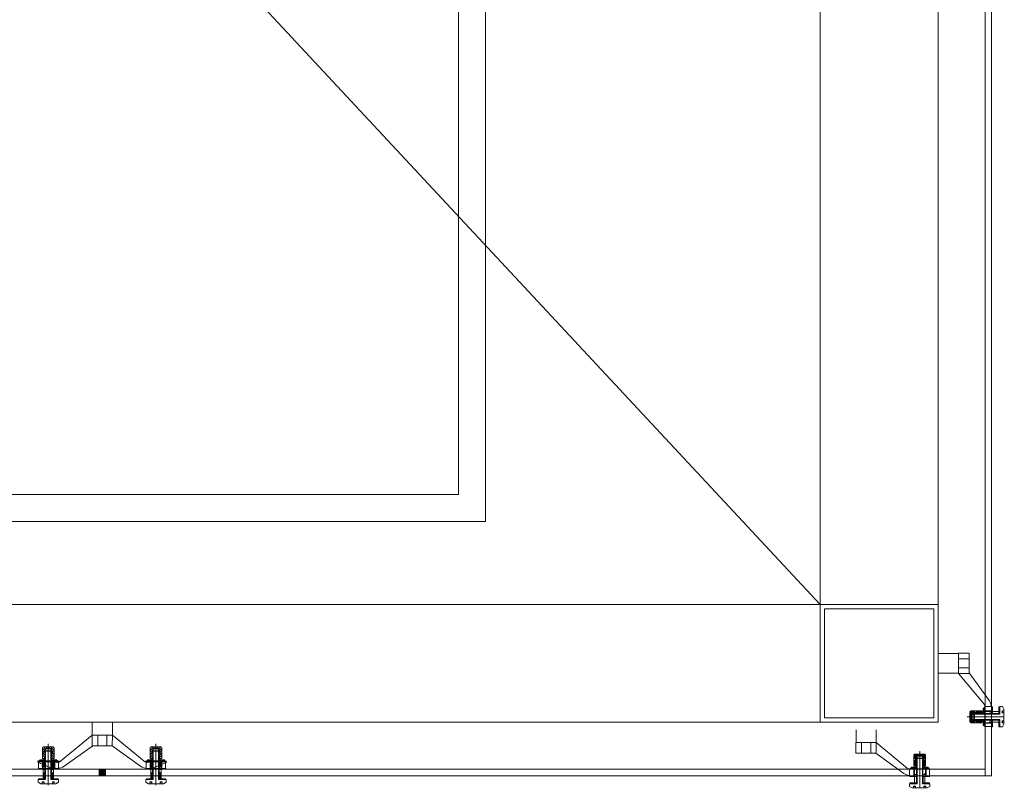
# Model space of a CAD drawing. Header units: millimetres. Extents: x -217426 to 968941, y -263248 to 449708.
# Tile 6 of 47: x 14883 to 16721, y -38524 to -37088. Entities that reach past the tile are written whole.
import ezdxf

# ---------------------------------------------------------------- set-up
doc = ezdxf.new("R2010")
doc.units = ezdxf.units.MM
doc.layers.add('ARCH', color=9, linetype='Continuous', lineweight=0)
doc.layers.add('YD-EXTERNAL 4', color=254, linetype='Continuous', lineweight=0)

# ---------------------------------------------------------------- blocks, each defined once
blk = doc.blocks.new('ARCH-ABV-11.07')
at = {"layer": 'YD-EXTERNAL 4', "linetype": 'Continuous', "true_color": 0x636466}
for points in [[(16683.2, -38383.8), (16683.2, -38374), (16681.2, -38374), (16681.2, -38383.8)], [(16656.7, -38390), (16658.7, -38390), (16659.7, -38385), (16660.7, -38385), (16660.7, -38384), (16678.7, -38384), (16678.7, -38379), (16668.5, -38379), (16668.5, -38382), (16666.7, -38383), (16665, -38382), (16665, -38379), (16658.7, -38379), (16658.6, -38379), (16658.6, -38379.1), (16658.5, -38379.1), (16658.4, -38379.1), (16658.3, -38379.1), (16658.2, -38379.1), (16658.1, -38379.2), (16658, -38379.2), (16657.9, -38379.2), (16657.8, -38379.3), (16657.7, -38379.3), (16657.6, -38379.4), (16657.6, -38379.4), (16657.5, -38379.5), (16657.4, -38379.6), (16657.3, -38379.6), (16657.3, -38379.7), (16657.2, -38379.8), (16657.1, -38379.9), (16657.1, -38379.9), (16657, -38380), (16657, -38380.1), (16656.9, -38380.2), (16656.9, -38380.3), (16656.9, -38380.4), (16656.8, -38380.5), (16656.8, -38380.6), (16656.8, -38380.7), (16656.8, -38380.8), (16656.8, -38380.9), (16656.7, -38380.9), (16656.7, -38381)], [(16656.7, -38390), (16656.7, -38399), (16656.7, -38399.1), (16656.8, -38399.2), (16656.8, -38399.3), (16656.8, -38399.4), (16656.8, -38399.5), (16656.8, -38399.6), (16656.9, -38399.7), (16656.9, -38399.8), (16656.9, -38399.9), (16657, -38400), (16657, -38400.1), (16657.1, -38400.2), (16657.1, -38400.2), (16657.2, -38400.3), (16657.3, -38400.4), (16657.3, -38400.5), (16657.4, -38400.5), (16657.5, -38400.6), (16657.6, -38400.7), (16657.6, -38400.7), (16657.7, -38400.8), (16657.8, -38400.8), (16657.9, -38400.9), (16658, -38400.9), (16658.1, -38400.9), (16658.2, -38401), (16658.3, -38401), (16658.4, -38401), (16658.5, -38401), (16658.6, -38401), (16658.6, -38401), (16658.7, -38401), (16665, -38401), (16665, -38398), (16666.7, -38397), (16668.5, -38398), (16668.5, -38401), (16678.7, -38401), (16678.7, -38396), (16660.7, -38396), (16660.7, -38395), (16659.7, -38395), (16658.7, -38390)], [(16681.2, -38396.3), (16681.2, -38406), (16683.2, -38406), (16683.2, -38396.3)], [(16551.9, -38461.4), (16551.9, -38461.5), (16551.9, -38467.8), (16554.9, -38467.8), (16555.9, -38469.5), (16554.9, -38471.3), (16551.9, -38471.3), (16551.9, -38481.5), (16556.9, -38481.5), (16556.9, -38463.5), (16557.9, -38463.5), (16557.9, -38462.5), (16562.9, -38461.5), (16562.9, -38459.5), (16553.9, -38459.5), (16553.8, -38459.6), (16553.7, -38459.6), (16553.6, -38459.6), (16553.5, -38459.6), (16553.4, -38459.6), (16553.3, -38459.6), (16553.2, -38459.7), (16553.1, -38459.7), (16553, -38459.7), (16552.9, -38459.8), (16552.8, -38459.8), (16552.8, -38459.9), (16552.7, -38459.9), (16552.6, -38460), (16552.5, -38460.1), (16552.5, -38460.1), (16552.4, -38460.2), (16552.3, -38460.3), (16552.3, -38460.4), (16552.2, -38460.4), (16552.2, -38460.5), (16552.1, -38460.6), (16552.1, -38460.7), (16552, -38460.8), (16552, -38460.9), (16552, -38461), (16551.9, -38461.1), (16551.9, -38461.2), (16551.9, -38461.3), (16551.9, -38461.4)], [(16568.9, -38481.5), (16573.9, -38481.5), (16573.9, -38471.3), (16570.9, -38471.3), (16569.9, -38469.5), (16570.9, -38467.8), (16573.9, -38467.8), (16573.9, -38461.5), (16573.9, -38461.4), (16573.9, -38461.4), (16573.9, -38461.3), (16573.8, -38461.2), (16573.8, -38461.1), (16573.8, -38461), (16573.8, -38460.9), (16573.7, -38460.8), (16573.7, -38460.7), (16573.6, -38460.6), (16573.6, -38460.5), (16573.5, -38460.4), (16573.5, -38460.4), (16573.4, -38460.3), (16573.4, -38460.2), (16573.3, -38460.1), (16573.2, -38460.1), (16573.1, -38460), (16573.1, -38459.9), (16573, -38459.9), (16572.9, -38459.8), (16572.8, -38459.8), (16572.7, -38459.7), (16572.6, -38459.7), (16572.5, -38459.7), (16572.5, -38459.6), (16572.4, -38459.6), (16572.3, -38459.6), (16572.2, -38459.6), (16572.1, -38459.6), (16572, -38459.6), (16571.9, -38459.5), (16562.9, -38459.5), (16562.9, -38461.5), (16567.9, -38462.5), (16567.9, -38463.5), (16568.9, -38463.5), (16568.9, -38467.1)], [(16556.6, -38486), (16556.6, -38484), (16546.9, -38484), (16546.9, -38486)], [(16569.1, -38484), (16569.1, -38486), (16578.9, -38486), (16578.9, -38484)], [(15043.2, -38488), (15031.2, -38488), (15031.2, -38500), (15043.2, -38500)]]:
    blk.add_hatch(color=251, dxfattribs=at).paths.add_polyline_path(points)
h = blk.add_hatch(dxfattribs=at)
h.set_pattern_fill('A_BASE__85_A_BASE__85_AN_5B', color=251, style=0, pattern_type=2)
h.set_pattern_definition([(135, (15777.5, -40326.11), (56.127, 56.127), []), (45, (15777.5, -40326.11), (-56.127, 56.127), [])])
h.paths.add_polyline_path([(16683.2, -38405.9), (16683.2, -38407.5), (16684.7, -38407.5), (16684.7, -38401), (16694.7, -38401), (16694.7, -38396), (16683.2, -38396), (16683.2, -38402.3), (16683.6, -38402.3), (16683.6, -38402.7), (16683.2, -38402.7), (16683.2, -38405.5), (16683.6, -38405.5), (16683.6, -38405.9)])
h = blk.add_hatch(dxfattribs=at)
h.set_pattern_fill('A_BASE__85_A_BASE__85_AN_5B', color=251, style=0, pattern_type=2)
h.set_pattern_definition([(135, (15817.954, -39640.7), (44.9013, 44.9013), []), (45, (15817.954, -39640.7), (-44.9013, 44.9013), [])])
h.paths.add_polyline_path([(16698.7, -38396.3), (16697.2, -38396.3), (16697.2, -38408.5), (16698.7, -38408.5)])
h = blk.add_hatch(dxfattribs=at)
h.set_pattern_fill('A_BASE__85_A_BASE__85_AN_5B', color=251, style=0, pattern_type=2)
h.set_pattern_definition([(135, (15828.1, -39717.67), (84.1905, 84.1905), []), (45, (15828.1, -39717.67), (-84.1905, 84.1905), [])])
h.paths.add_polyline_path([(16699, -38399.8), (16710.5, -38399.8), (16710.5, -38396.3), (16699, -38396.3)])
h = blk.add_hatch(dxfattribs=at)
h.set_pattern_fill('A_BASE__85_A_BASE__85_AN_5B', color=251, style=0, pattern_type=2)
h.set_pattern_definition([(135, (15831.454, -39640.7), (44.9013, 44.9013), []), (45, (15831.454, -39640.7), (-44.9013, 44.9013), [])])
h.paths.add_polyline_path([(16712.2, -38396.3), (16710.7, -38396.3), (16710.7, -38408.5), (16712.2, -38408.5)])
h = blk.add_hatch(dxfattribs=at)
h.set_pattern_fill('A_BASE__85_A_BASE__85_AN_5B', color=251, style=0, pattern_type=2)
h.set_pattern_definition([(135, (18498.94, -37580.3), (56.127, 56.127), []), (45, (18498.94, -37580.3), (-56.127, 56.127), [])])
h.paths.add_polyline_path([(16575.1, -38486), (16568.9, -38486), (16568.9, -38497.5), (16573.9, -38497.5), (16573.9, -38487.5), (16580.4, -38487.5), (16580.4, -38486), (16578.7, -38486), (16578.7, -38486.4), (16578.3, -38486.4), (16578.3, -38486), (16575.5, -38486), (16575.5, -38486.4), (16575.1, -38486.4)])
h = blk.add_hatch(dxfattribs=at)
h.set_pattern_fill('A_BASE__85_A_BASE__85_AN_5B', color=251, style=0, pattern_type=2)
h.set_pattern_definition([(135, (17813.53, -37620.755), (44.9013, 44.9013), []), (45, (17813.53, -37620.755), (-44.9013, 44.9013), [])])
h.paths.add_polyline_path([(16569.1, -38501.5), (16581.4, -38501.5), (16581.4, -38500), (16569.1, -38500)])
h = blk.add_hatch(dxfattribs=at)
h.set_pattern_fill('A_BASE__85_A_BASE__85_AN_5B', color=251, style=0, pattern_type=2)
h.set_pattern_definition([(135, (17890.5, -37630.9), (84.1905, 84.1905), []), (45, (17890.5, -37630.9), (-84.1905, 84.1905), [])])
h.paths.add_polyline_path([(16572.6, -38501.8), (16569.1, -38501.8), (16569.1, -38513.3), (16572.6, -38513.3)])
h = blk.add_hatch(dxfattribs=at)
h.set_pattern_fill('A_BASE__85_A_BASE__85_AN_5B', color=251, style=0, pattern_type=2)
h.set_pattern_definition([(135, (17813.53, -37634.255), (44.9013, 44.9013), []), (45, (17813.53, -37634.255), (-44.9013, 44.9013), [])])
h.paths.add_polyline_path([(16569.1, -38515), (16581.4, -38515), (16581.4, -38513.5), (16569.1, -38513.5)])
at = {"layer": 'YD-EXTERNAL 4', "color": 251, "linetype": 'Continuous', "true_color": 0x636466}
for p, q in [((16685.2, -38488), (16685.2, -35030)), ((16697.2, -38500), (16697.2, -35030)), ((16377.2, -35130), (16377.2, -38400)), ((13677.2, -35280), (16377.2, -38180)), ((16377.2, -38180), (13457.2, -38180)), ((16377.2, -38180.1), (13677.2, -38180.1)), ((16635.2, -38271), (16635.2, -38309)), ((16635.2, -38271), (16655.2, -38271)), ((16635.2, -38281.5), (16655.2, -38281.5)), ((16655.2, -38271), (16655.2, -38309)), ((16655.2, -38298.5), (16635.2, -38298.5)), ((16635.2, -38309), (16683.8, -38367)), ((16635.2, -38309), (16655.2, -38309)), ((16655.2, -38308), (16693.2, -38360.2)), ((16683.2, -38374), (16681.2, -38374)), ((16681.2, -38384), (16681.2, -38374)), ((16684.7, -38372.5), (16683.2, -38372.5)), ((16683.2, -38384), (16683.2, -38372.5)), ((16683.2, -38374.2), (16683.6, -38374.2)), ((16683.6, -38374.6), (16683.2, -38374.6)), ((16683.6, -38374.2), (16683.6, -38374.6)), ((16684.7, -38371), (16697.2, -38371)), ((16684.7, -38408), (16684.7, -38371)), ((16698.7, -38371.5), (16697.2, -38371.5)), ((16698.7, -38384), (16698.7, -38371.5)), ((16712.2, -38371.5), (16710.7, -38371.5)), ((16710.7, -38384), (16710.7, -38371.5)), ((16717.2, -38371), (16712.2, -38371)), ((16712.2, -38371), (16712.2, -38385)), ((16720.2, -38376), (16717.2, -38371)), ((16720.2, -38404), (16720.2, -38376)), ((16720.8, -38390), (16651.4, -38390)), ((16656.7, -38399), (16656.7, -38381)), ((16678.7, -38379), (16658.7, -38379)), ((16659.7, -38385), (16658.7, -38390)), ((16659.7, -38395), (16658.7, -38390)), ((16659.7, -38395), (16659.7, -38385)), ((16663.3, -38385), (16659.7, -38385)), ((16663.3, -38395), (16659.7, -38395)), ((16660.7, -38396), (16660.7, -38384)), ((16664.3, -38384), (16660.7, -38384)), ((16678.7, -38385.1), (16663.3, -38385.1)), ((16678.7, -38395), (16663.4, -38395)), ((16665.2, -38384), (16664.2, -38385)), ((16664.2, -38395), (16664.2, -38385)), ((16712.2, -38385), (16664.2, -38385)), ((16665.2, -38396), (16664.2, -38395)), ((16712.2, -38395), (16664.2, -38395)), ((16678.7, -38384), (16664.3, -38384)), ((16665, -38379), (16665, -38382)), ((16666.7, -38383), (16665, -38382)), ((16668.5, -38382), (16665, -38382)), ((16665.2, -38396), (16665.2, -38384)), ((16712.2, -38384), (16665.2, -38384)), ((16668.5, -38382), (16666.7, -38383)), ((16668.5, -38379), (16668.5, -38382)), ((16678.7, -38384), (16678.7, -38379)), ((16681.2, -38381), (16678.7, -38381)), ((16683.2, -38383.8), (16678.7, -38383.8)), ((16683.2, -38377.4), (16683.6, -38377.4)), ((16683.6, -38377.8), (16683.2, -38377.8)), ((16683.2, -38379), (16697.2, -38379)), ((16683.2, -38380), (16697.2, -38380)), ((16683.6, -38377.4), (16683.6, -38377.8)), ((16697.2, -38379), (16684.7, -38379)), ((16694.7, -38379), (16694.7, -38384)), ((16698.7, -38383.8), (16697.2, -38383.8)), ((16699, -38384), (16699, -38380.3)), ((16710.5, -38380.3), (16699, -38380.3)), ((16710.5, -38383.8), (16699, -38383.8)), ((16704.7, -38384), (16704.7, -38383.8)), ((16710.5, -38384), (16710.5, -38380.3)), ((16712.2, -38383.8), (16710.7, -38383.8)), ((16712.2, -38409), (16712.2, -38395)), ((16716.2, -38380.5), (16717.2, -38378.8)), ((16717.2, -38382.3), (16716.2, -38380.5)), ((16717.2, -38382.3), (16717.2, -38378.8)), ((16717.2, -38378.8), (16720.2, -38378.8)), ((16720.2, -38382.3), (16717.2, -38382.3)), ((13677.2, -38400.1), (16377.2, -38400.1)), ((15018.2, -38400), (15018.2, -38444.5)), ((15056.2, -38424.5), (15056.2, -38400)), ((16678.7, -38401), (16658.7, -38401)), ((16664.3, -38396), (16660.7, -38396)), ((16678.7, -38396), (16664.3, -38396)), ((16666.7, -38397), (16665, -38398)), ((16668.5, -38398), (16665, -38398)), ((16665, -38401), (16665, -38398)), ((16712.2, -38396), (16665.2, -38396)), ((16668.5, -38398), (16666.7, -38397)), ((16668.5, -38401), (16668.5, -38398)), ((16678.7, -38401), (16678.7, -38396)), ((16683.2, -38396.3), (16678.7, -38396.3)), ((16681.2, -38399), (16678.7, -38399)), ((16681.2, -38406), (16681.2, -38396)), ((16683.2, -38406), (16681.2, -38406)), ((16683.2, -38396), (16683.2, -38407.5)), ((16684.5, -38400), (16683.2, -38397.3)), ((16684.5, -38401), (16683.2, -38398.3)), ((16697.2, -38401), (16683.2, -38401)), ((16697.2, -38402), (16683.2, -38402)), ((16683.6, -38402.3), (16683.2, -38402.3)), ((16683.2, -38402.7), (16683.6, -38402.7)), ((16683.6, -38405.5), (16683.2, -38405.5)), ((16683.2, -38405.9), (16683.6, -38405.9)), ((16683.2, -38407.5), (16684.7, -38407.5)), ((16683.6, -38402.7), (16683.6, -38402.3)), ((16683.6, -38405.9), (16683.6, -38405.5)), ((16694.7, -38396), (16684.7, -38396)), ((16697.2, -38401.1), (16684.7, -38401.1)), ((16697.2, -38408), (16684.7, -38408)), ((16694.7, -38396), (16694.7, -38401.1)), ((16698.7, -38396.3), (16697.2, -38396.3)), ((16698.7, -38408.5), (16697.2, -38408.5)), ((16698.7, -38408.5), (16698.7, -38396)), ((16699, -38399.8), (16699, -38396)), ((16710.5, -38396.3), (16699, -38396.3)), ((16710.5, -38399.8), (16699, -38399.8)), ((16704.7, -38396.3), (16704.7, -38396)), ((16710.5, -38399.8), (16710.5, -38396)), ((16710.7, -38408.5), (16710.7, -38396)), ((16712.2, -38396.3), (16710.7, -38396.3)), ((16712.2, -38408.5), (16710.7, -38408.5)), ((16717.2, -38409), (16712.2, -38409)), ((16716.2, -38399.5), (16717.2, -38397.8)), ((16717.2, -38401.3), (16716.2, -38399.5)), ((16717.2, -38397.8), (16720.2, -38397.8)), ((16717.2, -38401.3), (16717.2, -38397.8)), ((16720.2, -38401.3), (16717.2, -38401.3)), ((16717.2, -38409), (16720.2, -38404)), ((15018.2, -38424.5), (14959.3, -38473.1)), ((15018.2, -38424.5), (15056.2, -38424.5)), ((15028.7, -38424.5), (15028.7, -38444.5)), ((15045.7, -38444.5), (15045.7, -38424.5)), ((15055.2, -38444.5), (15056.2, -38424.5)), ((15056.2, -38424.5), (15115.2, -38473.1)), ((14925.2, -38468), (14925.2, -38448)), ((14925.2, -38448.7), (14930.2, -38453.7)), ((14927, -38446.1), (14931, -38450)), ((14945.2, -38446), (14927.2, -38446)), ((14942.2, -38450), (14930.2, -38450)), ((14930.2, -38453.6), (14930.2, -38450)), ((14931.2, -38449), (14936.2, -38448)), ((14941.2, -38449), (14931.2, -38449)), ((14931.2, -38452.6), (14931.2, -38449)), ((14931.4, -38446), (14933.9, -38448.5)), ((14935.9, -38446), (14936.2, -38446.4)), ((14936.2, -38517.6), (14936.2, -38440.7)), ((14936.2, -38446.4), (14938.3, -38448.5)), ((14941.2, -38449), (14936.2, -38448)), ((14940.3, -38446), (14947.2, -38453)), ((14941.2, -38452.6), (14941.2, -38449)), ((14942.2, -38453.6), (14942.2, -38450)), ((14944.7, -38446), (14947.2, -38448.6)), ((14947.2, -38468), (14947.2, -38448)), ((15019.2, -38444.5), (14966.1, -38482.5)), ((15018.2, -38444.5), (15055.2, -38444.5)), ((15055.2, -38444.5), (15108.4, -38482.5)), ((15128.8, -38446), (15126.2, -38448.6)), ((15133.2, -38446), (15126.2, -38453)), ((15126.2, -38468), (15126.2, -38448)), ((15128.2, -38446), (15146.2, -38446)), ((15131.2, -38450), (15143.2, -38450)), ((15131.2, -38453.6), (15131.2, -38450)), ((15132.2, -38449), (15137.2, -38448)), ((15132.2, -38449), (15142.2, -38449)), ((15132.2, -38452.6), (15132.2, -38449)), ((15137.2, -38446.4), (15135.2, -38448.5)), ((15137.2, -38517.6), (15137.2, -38440.7)), ((15137.6, -38446), (15137.2, -38446.4)), ((15142.2, -38449), (15137.2, -38448)), ((15142, -38446), (15139.6, -38448.5)), ((15142.2, -38452.6), (15142.2, -38449)), ((15146.5, -38446.1), (15142.5, -38450)), ((15148.2, -38448.7), (15143.2, -38453.7)), ((15143.2, -38468), (15143.2, -38450)), ((15148.2, -38468), (15148.2, -38448)), ((16443.9, -38438), (16481.9, -38438)), ((16443.9, -38438), (16443.9, -38458)), ((16454.4, -38438), (16454.4, -38458)), ((16471.4, -38458), (16471.4, -38438)), ((16481.9, -38438), (16539.8, -38486.6)), ((16481.9, -38438), (16481.9, -38458)), ((14925.2, -38453.1), (14926.4, -38454.3)), ((14925.2, -38454.3), (14928.2, -38454.3)), ((14925.2, -38457.8), (14928.2, -38457.8)), ((14925.2, -38461.9), (14930.2, -38466.9)), ((14925.2, -38466.4), (14926.9, -38468)), ((14930.2, -38468), (14925.2, -38468)), ((14925.5, -38457.8), (14930.2, -38462.5)), ((14927.2, -38470.5), (14927.2, -38468)), ((14929.2, -38456), (14928.2, -38454.3)), ((14928.2, -38457.8), (14928.2, -38454.3)), ((14928.2, -38457.8), (14929.2, -38456)), ((14928.9, -38456.7), (14930.2, -38458.1)), ((14930, -38472.5), (14930, -38468)), ((14930.2, -38454.5), (14931.2, -38453.5)), ((14930.2, -38468), (14930.2, -38453.6)), ((14942.2, -38454.5), (14930.2, -38454.5)), ((14930.2, -38507.1), (14930.2, -38454.5)), ((14931.2, -38468), (14931.2, -38452.6)), ((14941.2, -38453.5), (14931.2, -38453.5)), ((14931.2, -38507.1), (14931.2, -38453.5)), ((14941.2, -38468), (14941.2, -38452.7)), ((14942.2, -38454.5), (14941.2, -38453.5)), ((14941.2, -38507.1), (14941.2, -38453.5)), ((14942.2, -38452.4), (14944.2, -38454.4)), ((14942.2, -38468), (14942.2, -38453.6)), ((14942.2, -38507.1), (14942.2, -38454.5)), ((14942.2, -38456.8), (14947.2, -38461.8)), ((14942.2, -38461.3), (14947.2, -38466.3)), ((14942.2, -38465.7), (14944.6, -38468)), ((14947.2, -38468), (14942.2, -38468)), ((14942.5, -38472.5), (14942.5, -38468)), ((14943.2, -38456), (14944.2, -38454.3)), ((14944.2, -38457.8), (14943.2, -38456)), ((14944.2, -38457.8), (14944.2, -38454.3)), ((14947.2, -38454.3), (14944.2, -38454.3)), ((14947.2, -38457.8), (14944.2, -38457.8)), ((14945.2, -38470.5), (14945.2, -38468)), ((15126.2, -38454.3), (15129.2, -38454.3)), ((15131.2, -38456.8), (15126.2, -38461.8)), ((15126.2, -38457.8), (15129.2, -38457.8)), ((15131.2, -38461.3), (15126.2, -38466.3)), ((15126.2, -38468), (15131.2, -38468)), ((15128.2, -38470.5), (15128.2, -38468)), ((15131.2, -38465.7), (15128.9, -38468)), ((15129.2, -38457.8), (15129.2, -38454.3)), ((15130.2, -38456), (15129.2, -38454.3)), ((15129.2, -38457.8), (15130.2, -38456)), ((15131.2, -38452.4), (15129.3, -38454.4)), ((15131, -38472.5), (15131, -38468)), ((15131.2, -38454.5), (15132.2, -38453.5)), ((15131.2, -38468), (15131.2, -38453.6)), ((15131.2, -38454.5), (15143.2, -38454.5)), ((15131.2, -38507.1), (15131.2, -38454.5)), ((15132.2, -38468), (15132.2, -38452.7)), ((15132.2, -38453.5), (15142.2, -38453.5)), ((15132.2, -38507.1), (15132.2, -38453.5)), ((15142.2, -38468), (15142.2, -38452.6)), ((15143.2, -38454.5), (15142.2, -38453.5)), ((15142.2, -38507.1), (15142.2, -38453.5)), ((15143.2, -38507.1), (15143.2, -38454.5)), ((15144.6, -38456.7), (15143.2, -38458.1)), ((15148, -38457.8), (15143.2, -38462.5)), ((15148.2, -38461.9), (15143.2, -38466.9)), ((15143.2, -38468), (15148.2, -38468)), ((15143.5, -38472.5), (15143.5, -38468)), ((15144.2, -38456), (15145.2, -38454.3)), ((15145.2, -38457.8), (15144.2, -38456)), ((15145.2, -38457.8), (15145.2, -38454.3)), ((15148.2, -38454.3), (15145.2, -38454.3)), ((15148.2, -38457.8), (15145.2, -38457.8)), ((15146.2, -38470.5), (15146.2, -38468)), ((15148.2, -38466.4), (15146.6, -38468)), ((15148.2, -38453.1), (15147.1, -38454.3)), ((16443.9, -38458), (16481.9, -38458)), ((16480.9, -38458), (16533, -38496)), ((16551.9, -38481.5), (16551.9, -38461.5)), ((16551.9, -38467.8), (16554.9, -38467.8)), ((16571.9, -38459.5), (16553.9, -38459.5)), ((16555.9, -38469.5), (16554.9, -38467.8)), ((16554.9, -38471.3), (16554.9, -38467.8)), ((16568.9, -38463.5), (16556.9, -38463.5)), ((16556.9, -38467.1), (16556.9, -38463.5)), ((16556.9, -38468), (16557.9, -38467)), ((16556.9, -38481.5), (16556.9, -38467.1)), ((16568.9, -38468), (16556.9, -38468)), ((16556.9, -38515), (16556.9, -38468)), ((16557.9, -38462.5), (16562.9, -38461.5)), ((16567.9, -38462.5), (16557.9, -38462.5)), ((16557.9, -38466.1), (16557.9, -38462.5)), ((16557.9, -38481.5), (16557.9, -38466.1)), ((16567.9, -38467), (16557.9, -38467)), ((16557.9, -38515), (16557.9, -38467)), ((16562.9, -38523.6), (16562.9, -38454.2)), ((16567.9, -38462.5), (16562.9, -38461.5)), ((16567.9, -38466.1), (16567.9, -38462.5)), ((16567.9, -38481.5), (16567.9, -38466.2)), ((16568.9, -38468), (16567.9, -38467)), ((16567.9, -38515), (16567.9, -38467)), ((16568.9, -38467.1), (16568.9, -38463.5)), ((16568.9, -38481.5), (16568.9, -38467.1)), ((16568.9, -38515), (16568.9, -38468)), ((16569.9, -38469.5), (16570.9, -38467.8)), ((16570.9, -38471.3), (16570.9, -38467.8)), ((16573.9, -38467.8), (16570.9, -38467.8)), ((16573.9, -38481.5), (16573.9, -38461.5)), ((14938.8, -38484.6), (14917.1, -38475.1)), ((14918.7, -38486.5), (14917.7, -38487.5)), ((14917.7, -38488), (14917.7, -38486.5)), ((14955.2, -38486.5), (14917.7, -38486.5)), ((14918, -38486.5), (14919.5, -38488)), ((14939.8, -38484.6), (14918.1, -38475.1)), ((14918.2, -38472.5), (14955.2, -38472.5)), ((14918.2, -38486.5), (14918.2, -38472.5)), ((14918.2, -38474), (14955.2, -38474)), ((14920.1, -38486.5), (14918.6, -38488)), ((14920, -38472.5), (14918.7, -38473.8)), ((14918.7, -38474), (14918.7, -38472.5)), ((14918.7, -38473.5), (14919.3, -38474)), ((14919.4, -38486.5), (14920.9, -38488)), ((14919.6, -38472.5), (14921.1, -38474)), ((14921.5, -38486.5), (14920, -38488)), ((14920.2, -38472.5), (14920.2, -38470.5)), ((14930.2, -38470.5), (14920.2, -38470.5)), ((14921.8, -38472.5), (14920.3, -38474)), ((14922.4, -38470.5), (14920.4, -38472.5)), ((14920.4, -38472.5), (14920.4, -38472.9)), ((14920.4, -38472.9), (14920.8, -38472.9)), ((14920.8, -38472.9), (14920.8, -38472.5)), ((14920.8, -38486.5), (14922.3, -38488)), ((14921.3, -38472.5), (14922.8, -38474)), ((14922.9, -38486.5), (14921.4, -38488)), ((14923.6, -38472.5), (14922.1, -38474)), ((14922.3, -38486.5), (14923.8, -38488)), ((14924.4, -38486.5), (14922.9, -38488)), ((14925.1, -38470.5), (14923.1, -38472.5)), ((14923.1, -38472.5), (14924.6, -38474)), ((14923.6, -38472.5), (14923.6, -38472.9)), ((14923.6, -38472.9), (14924, -38472.9)), ((14923.7, -38486.5), (14925.2, -38488)), ((14925.4, -38472.5), (14923.9, -38474)), ((14924, -38472.9), (14924, -38472.5)), ((14925.8, -38486.5), (14924.3, -38488)), ((14924.9, -38472.5), (14930.2, -38477.9)), ((14925.1, -38486.5), (14926.6, -38488)), ((14925.2, -38472.5), (14925.2, -38486.5)), ((14927.1, -38472.5), (14925.2, -38474.4)), ((14928.9, -38472.5), (14925.2, -38476.2)), ((14930.2, -38473), (14925.2, -38478)), ((14925.2, -38486.5), (14925.2, -38474)), ((14930.2, -38474.7), (14925.2, -38479.7)), ((14925.2, -38474.7), (14930.2, -38479.7)), ((14925.2, -38476.4), (14930.2, -38481.4)), ((14930.2, -38476.5), (14925.2, -38481.5)), ((14925.2, -38478.2), (14930.2, -38483.2)), ((14930.2, -38478.3), (14925.2, -38483.3)), ((14925.2, -38480), (14929.3, -38484)), ((14925.2, -38481.7), (14927.5, -38484)), ((14925.2, -38483.5), (14925.8, -38484)), ((14925.2, -38484), (14930.2, -38484)), ((14927.7, -38470.5), (14925.7, -38472.5)), ((14927.2, -38486.5), (14925.7, -38488)), ((14926.2, -38472.5), (14926.2, -38486.5)), ((14930.2, -38480), (14926.2, -38484)), ((14926.5, -38486.5), (14928, -38488)), ((14926.6, -38472.5), (14930.2, -38476.1)), ((14928.6, -38486.5), (14927.1, -38488)), ((14927.9, -38486.5), (14929.4, -38488)), ((14930.2, -38481.8), (14928, -38484)), ((14930, -38470.9), (14928.4, -38472.5)), ((14928.4, -38472.5), (14930.2, -38474.4)), ((14930, -38486.6), (14928.5, -38488)), ((14929.3, -38486.5), (14930, -38487.2)), ((14930.2, -38483.6), (14929.8, -38484)), ((14930, -38488), (14930, -38486.5)), ((14930.2, -38472.5), (14930.2, -38472.6)), ((14952.2, -38470.5), (14942.2, -38470.5)), ((14943, -38472.5), (14942.2, -38473.3)), ((14944.8, -38472.5), (14942.2, -38475.1)), ((14946.6, -38472.5), (14942.2, -38476.9)), ((14948.3, -38472.5), (14942.2, -38478.6)), ((14942.2, -38474), (14947.2, -38479)), ((14942.2, -38484), (14942.2, -38474)), ((14947.2, -38475.4), (14942.2, -38480.4)), ((14942.2, -38475.8), (14947.2, -38480.8)), ((14947.2, -38477.2), (14942.2, -38482.2)), ((14942.2, -38477.5), (14947.2, -38482.5)), ((14947.2, -38478.9), (14942.2, -38483.9)), ((14942.2, -38479.3), (14947, -38484)), ((14942.2, -38481.1), (14945.2, -38484)), ((14942.2, -38482.8), (14943.4, -38484)), ((14942.2, -38484), (14947.2, -38484)), ((14943.6, -38470.5), (14942.5, -38471.7)), ((14942.7, -38486.5), (14942.5, -38486.8)), ((14942.5, -38488), (14942.5, -38486.5)), ((14942.5, -38487), (14943.6, -38488)), ((14942.6, -38472.5), (14947.2, -38477.2)), ((14944.2, -38486.5), (14942.7, -38488)), ((14946.2, -38473.8), (14943.5, -38472.5)), ((14943.5, -38486.5), (14945, -38488)), ((14947.2, -38480.7), (14943.9, -38484)), ((14945.6, -38486.5), (14944.1, -38488)), ((14946.3, -38470.5), (14944.3, -38472.5)), ((14944.3, -38472.5), (14947.2, -38475.5)), ((14947.2, -38473.8), (14944.5, -38472.5)), ((14944.9, -38486.5), (14946.4, -38488)), ((14947, -38486.5), (14945.5, -38488)), ((14947.2, -38482.5), (14945.7, -38484)), ((14946.1, -38472.5), (14947.6, -38474)), ((14946.3, -38486.5), (14947.8, -38488)), ((14948.9, -38470.5), (14946.9, -38472.5)), ((14948.4, -38486.5), (14946.9, -38488)), ((14947.2, -38486.5), (14947.2, -38472.5)), ((14947.7, -38486.5), (14949.2, -38488)), ((14947.9, -38472.5), (14949.4, -38474)), ((14948.2, -38486.5), (14948.2, -38472.5)), ((14949.8, -38486.5), (14948.3, -38488)), ((14948.5, -38472.9), (14948.5, -38472.5)), ((14948.9, -38472.9), (14948.5, -38472.9)), ((14950.1, -38472.5), (14948.6, -38474)), ((14948.9, -38472.5), (14948.9, -38472.9)), ((14949.1, -38486.5), (14950.6, -38488)), ((14951.6, -38470.5), (14949.6, -38472.5)), ((14949.6, -38472.5), (14951.1, -38474)), ((14951.2, -38486.5), (14949.7, -38488)), ((14951.7, -38472.7), (14950.4, -38474)), ((14950.5, -38486.5), (14952, -38488)), ((14952.6, -38486.5), (14951.1, -38488)), ((14951.4, -38472.5), (14951.7, -38472.8)), ((14951.7, -38472.9), (14951.7, -38472.5)), ((14952.1, -38472.9), (14951.7, -38472.9)), ((14951.8, -38472.9), (14952.9, -38474)), ((14952, -38486.5), (14953.5, -38488)), ((14953.6, -38472.5), (14952.1, -38474)), ((14952.1, -38472.5), (14952.1, -38472.9)), ((14952.2, -38472.5), (14952.2, -38470.5)), ((14952.2, -38472.5), (14952.2, -38472.5)), ((14954.1, -38486.5), (14952.6, -38488)), ((14953.2, -38472.5), (14953.7, -38473.1)), ((14953.4, -38486.5), (14954.7, -38487.9)), ((14953.7, -38472.5), (14953.7, -38474)), ((14954.7, -38488), (14954.7, -38486.5)), ((14955.2, -38472.5), (14955.2, -38486.5)), ((15120.1, -38486.5), (15118.7, -38487.9)), ((15118.7, -38486.5), (15155.7, -38486.5)), ((15118.7, -38488), (15118.7, -38486.5)), ((15155.2, -38472.5), (15119.2, -38472.5)), ((15119.2, -38472.5), (15119.2, -38486.5)), ((15155.2, -38474), (15119.2, -38474)), ((15119.4, -38486.5), (15120.9, -38488)), ((15120.3, -38472.5), (15119.7, -38473.1)), ((15119.7, -38472.5), (15119.7, -38474)), ((15119.9, -38472.5), (15121.4, -38474)), ((15121.5, -38486.5), (15120, -38488)), ((15121.7, -38472.9), (15120.6, -38474)), ((15120.8, -38486.5), (15122.3, -38488)), ((15121.2, -38470.5), (15131.2, -38470.5)), ((15121.2, -38472.5), (15121.2, -38470.5)), ((15121.2, -38472.5), (15121.3, -38472.5)), ((15121.4, -38472.5), (15121.4, -38472.9)), ((15121.4, -38472.9), (15121.8, -38472.9)), ((15122.9, -38486.5), (15121.4, -38488)), ((15122.1, -38472.5), (15121.8, -38472.8)), ((15121.8, -38472.9), (15121.8, -38472.5)), ((15121.8, -38472.7), (15123.1, -38474)), ((15121.9, -38470.5), (15123.9, -38472.5)), ((15122.3, -38486.5), (15123.8, -38488)), ((15123.9, -38472.5), (15122.4, -38474)), ((15124.4, -38486.5), (15122.9, -38488)), ((15123.4, -38472.5), (15124.9, -38474)), ((15123.7, -38486.5), (15125.2, -38488)), ((15125.6, -38472.5), (15124.1, -38474)), ((15125.8, -38486.5), (15124.3, -38488)), ((15124.6, -38470.5), (15126.6, -38472.5)), ((15124.6, -38472.5), (15124.6, -38472.9)), ((15124.6, -38472.9), (15125, -38472.9)), ((15125, -38472.9), (15125, -38472.5)), ((15125.1, -38486.5), (15126.6, -38488)), ((15125.2, -38472.5), (15131.2, -38478.6)), ((15127.2, -38486.5), (15125.7, -38488)), ((15127.4, -38472.5), (15125.9, -38474)), ((15126.2, -38486.5), (15126.2, -38472.5)), ((15129.2, -38472.5), (15126.2, -38475.5)), ((15130.9, -38472.5), (15126.2, -38477.2)), ((15131.2, -38474), (15126.2, -38479)), ((15126.2, -38475.4), (15131.2, -38480.4)), ((15131.2, -38475.8), (15126.2, -38480.8)), ((15126.2, -38477.2), (15131.2, -38482.2)), ((15131.2, -38477.5), (15126.2, -38482.5)), ((15126.2, -38478.9), (15131.2, -38483.9)), ((15126.2, -38480.7), (15129.6, -38484)), ((15126.2, -38482.5), (15127.8, -38484)), ((15131.2, -38484), (15126.2, -38484)), ((15131.2, -38479.3), (15126.5, -38484)), ((15126.5, -38486.5), (15128, -38488)), ((15126.9, -38472.5), (15131.2, -38476.9)), ((15128.6, -38486.5), (15127.1, -38488)), ((15127.2, -38470.5), (15129.2, -38472.5)), ((15127.3, -38473.8), (15130, -38472.5)), ((15127.9, -38486.5), (15129.4, -38488)), ((15131.2, -38481.1), (15128.3, -38484)), ((15130, -38486.5), (15128.5, -38488)), ((15128.7, -38472.5), (15131.2, -38475.1)), ((15129.3, -38486.5), (15130.8, -38488)), ((15129.9, -38470.5), (15131, -38471.7)), ((15131, -38487), (15129.9, -38488)), ((15131.2, -38482.8), (15130, -38484)), ((15130.5, -38472.5), (15131.2, -38473.3)), ((15130.7, -38486.5), (15131, -38486.8)), ((15131, -38488), (15131, -38486.5)), ((15131.2, -38484), (15131.2, -38474)), ((15134.7, -38484.6), (15156.3, -38475.1)), ((15143.2, -38470.5), (15153.2, -38470.5)), ((15143.3, -38472.5), (15143.2, -38472.6)), ((15145.1, -38472.5), (15143.2, -38474.4)), ((15146.8, -38472.5), (15143.2, -38476.1)), ((15148.6, -38472.5), (15143.2, -38477.9)), ((15143.2, -38473), (15148.2, -38478)), ((15143.2, -38474.7), (15148.2, -38479.7)), ((15148.2, -38474.7), (15143.2, -38479.7)), ((15148.2, -38476.4), (15143.2, -38481.4)), ((15143.2, -38476.5), (15148.2, -38481.5)), ((15148.2, -38478.2), (15143.2, -38483.2)), ((15143.2, -38478.3), (15148.2, -38483.3)), ((15143.2, -38480), (15147.3, -38484)), ((15143.2, -38481.8), (15145.5, -38484)), ((15143.2, -38483.6), (15143.7, -38484)), ((15148.2, -38484), (15143.2, -38484)), ((15143.5, -38470.9), (15145.1, -38472.5)), ((15144.2, -38486.5), (15143.5, -38487.2)), ((15143.5, -38488), (15143.5, -38486.5)), ((15143.5, -38486.6), (15145, -38488)), ((15145.6, -38486.5), (15144.1, -38488)), ((15148.2, -38480), (15144.2, -38484)), ((15144.6, -38472.5), (15148.2, -38476.2)), ((15144.9, -38486.5), (15146.4, -38488)), ((15147, -38486.5), (15145.5, -38488)), ((15145.8, -38470.5), (15147.8, -38472.5)), ((15148.2, -38481.7), (15146, -38484)), ((15146.3, -38486.5), (15147.8, -38488)), ((15146.4, -38472.5), (15148.2, -38474.4)), ((15148.4, -38486.5), (15146.9, -38488)), ((15148.2, -38483.5), (15147.7, -38484)), ((15147.7, -38486.5), (15149.2, -38488)), ((15148.1, -38472.5), (15149.6, -38474)), ((15148.2, -38472.5), (15148.2, -38486.5)), ((15148.2, -38486.5), (15148.2, -38474)), ((15149.8, -38486.5), (15148.3, -38488)), ((15148.4, -38470.5), (15150.4, -38472.5)), ((15150.4, -38472.5), (15148.9, -38474)), ((15149.1, -38486.5), (15150.6, -38488)), ((15149.5, -38472.9), (15149.5, -38472.5)), ((15149.9, -38472.9), (15149.5, -38472.9)), ((15151.2, -38486.5), (15149.7, -38488)), ((15149.9, -38472.5), (15151.4, -38474)), ((15149.9, -38472.5), (15149.9, -38472.9)), ((15150.5, -38486.5), (15152, -38488)), ((15152.1, -38472.5), (15150.6, -38474)), ((15151.1, -38470.5), (15153.1, -38472.5)), ((15152.6, -38486.5), (15151.1, -38488)), ((15151.7, -38472.5), (15153.2, -38474)), ((15152, -38486.5), (15153.5, -38488)), ((15153.9, -38472.5), (15152.4, -38474)), ((15154.1, -38486.5), (15152.6, -38488)), ((15152.7, -38472.9), (15152.7, -38472.5)), ((15153.1, -38472.9), (15152.7, -38472.9)), ((15153.1, -38472.5), (15153.1, -38472.9)), ((15153.2, -38472.5), (15153.2, -38470.5)), ((15153.4, -38472.5), (15154.7, -38473.8)), ((15153.4, -38486.5), (15154.9, -38488)), ((15155.5, -38486.5), (15154, -38488)), ((15154.7, -38473.5), (15154.2, -38474)), ((15154.7, -38474), (15154.7, -38472.5)), ((15154.8, -38486.5), (15155.7, -38487.5)), ((15155.2, -38486.5), (15155.2, -38472.5)), ((15155.7, -38488), (15155.7, -38486.5)), ((16545.4, -38487.5), (16545.4, -38486)), ((16545.4, -38486), (16556.9, -38486)), ((16546.9, -38486), (16546.9, -38484)), ((16556.9, -38484), (16546.9, -38484)), ((16547, -38486), (16547, -38486.4)), ((16547, -38486.4), (16547.4, -38486.4)), ((16547.4, -38486.4), (16547.4, -38486)), ((16550.2, -38486), (16550.2, -38486.4)), ((16550.2, -38486.4), (16550.6, -38486.4)), ((16550.6, -38486.4), (16550.6, -38486)), ((16551.9, -38471.3), (16554.9, -38471.3)), ((16556.9, -38481.5), (16551.9, -38481.5)), ((16551.9, -38486), (16551.9, -38500)), ((16552.9, -38486), (16552.9, -38500)), ((16553.9, -38484), (16553.9, -38481.5)), ((16554.9, -38471.3), (16555.9, -38469.5)), ((16556.6, -38486), (16556.6, -38481.5)), ((16573.9, -38481.5), (16568.9, -38481.5)), ((16578.9, -38484), (16568.9, -38484)), ((16580.4, -38486), (16568.9, -38486)), ((16569.1, -38486), (16569.1, -38481.5)), ((16570.9, -38471.3), (16569.9, -38469.5)), ((16572.9, -38487.3), (16570.1, -38486)), ((16573.9, -38471.3), (16570.9, -38471.3)), ((16573.9, -38487.3), (16571.1, -38486)), ((16571.9, -38484), (16571.9, -38481.5)), ((16573.9, -38500), (16573.9, -38486)), ((16574.9, -38500), (16574.9, -38486)), ((16575.1, -38486.4), (16575.1, -38486)), ((16575.5, -38486.4), (16575.1, -38486.4)), ((16575.5, -38486), (16575.5, -38486.4)), ((16578.3, -38486.4), (16578.3, -38486)), ((16578.7, -38486.4), (16578.3, -38486.4)), ((16578.7, -38486), (16578.7, -38486.4)), ((16578.9, -38486), (16578.9, -38484)), ((16580.4, -38486), (16580.4, -38487.5)), ((16697.2, -38500), (13357.2, -38500)), ((14917.7, -38487.7), (14918.1, -38488)), ((14930.2, -38488.3), (14926.5, -38488.3)), ((14926.5, -38505.3), (14926.5, -38488.3)), ((14928.9, -38493.8), (14926.5, -38496.3)), ((14926.5, -38494.4), (14930, -38497.9)), ((14930, -38495.4), (14926.5, -38498.9)), ((14926.5, -38497), (14930, -38500.5)), ((14930, -38498.1), (14926.5, -38501.6)), ((14926.5, -38499.7), (14930, -38503.2)), ((14930, -38500.7), (14926.5, -38504.2)), ((14926.5, -38502.3), (14929.5, -38505.3)), ((14926.5, -38505), (14926.8, -38505.3)), ((14930.2, -38505.3), (14926.5, -38505.3)), ((14930, -38503.4), (14928, -38505.3)), ((14928.6, -38493.8), (14930, -38495.2)), ((14930, -38488), (14929.9, -38488)), ((14930, -38505.3), (14930, -38488.3)), ((14930.2, -38499.6), (14930, -38499.6)), ((14946, -38488.3), (14942.2, -38488.3)), ((14942.5, -38499.6), (14942.2, -38499.6)), ((14946, -38505.3), (14942.2, -38505.3)), ((14942.5, -38505.3), (14942.5, -38488.3)), ((14944.8, -38493.8), (14942.5, -38496.2)), ((14942.5, -38494.5), (14946, -38498)), ((14946, -38495.3), (14942.5, -38498.8)), ((14942.5, -38497.1), (14946, -38500.6)), ((14946, -38498), (14942.5, -38501.5)), ((14942.5, -38499.8), (14946, -38503.3)), ((14946, -38500.6), (14942.5, -38504.1)), ((14942.5, -38502.4), (14945.4, -38505.3)), ((14942.5, -38505.1), (14942.7, -38505.3)), ((14946, -38503.3), (14944, -38505.3)), ((14944.5, -38493.8), (14946, -38495.3)), ((14946, -38505.3), (14946, -38488.3)), ((14954.7, -38487.3), (14954, -38488)), ((15118.7, -38487.3), (15119.5, -38488)), ((15127.5, -38488.3), (15131.2, -38488.3)), ((15127.5, -38505.3), (15127.5, -38488.3)), ((15129, -38493.8), (15127.5, -38495.3)), ((15131, -38494.5), (15127.5, -38498)), ((15127.5, -38495.3), (15131, -38498.8)), ((15131, -38497.1), (15127.5, -38500.6)), ((15127.5, -38498), (15131, -38501.5)), ((15131, -38499.8), (15127.5, -38503.3)), ((15127.5, -38500.6), (15131, -38504.1)), ((15127.5, -38503.3), (15129.5, -38505.3)), ((15127.5, -38505.3), (15131.2, -38505.3)), ((15131, -38502.4), (15128.1, -38505.3)), ((15128.6, -38493.8), (15131, -38496.2)), ((15131, -38505.1), (15130.7, -38505.3)), ((15131, -38505.3), (15131, -38488.3)), ((15131, -38499.6), (15131.2, -38499.6)), ((15143.2, -38488.3), (15147, -38488.3)), ((15143.2, -38499.6), (15143.5, -38499.6)), ((15143.2, -38505.3), (15147, -38505.3)), ((15143.5, -38488), (15143.6, -38488)), ((15143.5, -38505.3), (15143.5, -38488.3)), ((15144.9, -38493.8), (15143.5, -38495.2)), ((15147, -38494.4), (15143.5, -38497.9)), ((15143.5, -38495.4), (15147, -38498.9)), ((15147, -38497), (15143.5, -38500.5)), ((15143.5, -38498.1), (15147, -38501.6)), ((15147, -38499.7), (15143.5, -38503.2)), ((15143.5, -38500.7), (15147, -38504.2)), ((15143.5, -38503.4), (15145.4, -38505.3)), ((15147, -38502.3), (15144, -38505.3)), ((15144.6, -38493.8), (15147, -38496.3)), ((15147, -38505), (15146.7, -38505.3)), ((15147, -38505.3), (15147, -38488.3)), ((15155.7, -38487.7), (15155.4, -38488)), ((16580.9, -38487.5), (16543.9, -38487.5)), ((16543.9, -38487.5), (16543.9, -38500)), ((16544.4, -38501.5), (16544.4, -38500)), ((16556.9, -38501.5), (16544.4, -38501.5)), ((16551.9, -38500), (16551.9, -38487.5)), ((16551.9, -38497.5), (16556.9, -38497.5)), ((16556.9, -38501.8), (16553.1, -38501.8)), ((16553.1, -38513.3), (16553.1, -38501.8)), ((16556.6, -38501.5), (16556.6, -38500)), ((16556.6, -38513.3), (16556.6, -38501.8)), ((16568.9, -38497.5), (16568.9, -38487.5)), ((16568.9, -38497.5), (16573.9, -38497.5)), ((16581.4, -38501.5), (16568.9, -38501.5)), ((16572.6, -38501.8), (16568.9, -38501.8)), ((16569.1, -38501.5), (16569.1, -38500)), ((16569.1, -38513.3), (16569.1, -38501.8)), ((16572.6, -38513.3), (16572.6, -38501.8)), ((16573.9, -38500), (16573.9, -38487.5)), ((16580.9, -38500), (16580.9, -38487.5)), ((16581.4, -38501.5), (16581.4, -38500)), ((16685.2, -38500), (16685.2, -38488)), ((14917.2, -38512.1), (14917.2, -38507.1)), ((14931.2, -38507.1), (14917.2, -38507.1)), ((14922.2, -38515.1), (14917.2, -38512.1)), ((14918.7, -38505.6), (14917.7, -38506.5)), ((14917.7, -38507.1), (14917.7, -38505.6)), ((14930.2, -38505.6), (14917.7, -38505.6)), ((14917.7, -38506.7), (14918.1, -38507.1)), ((14918, -38505.6), (14919.5, -38507.1)), ((14920.1, -38505.6), (14918.6, -38507.1)), ((14919.4, -38505.6), (14920.9, -38507.1)), ((14921.5, -38505.6), (14920, -38507.1)), ((14920.8, -38505.6), (14922.3, -38507.1)), ((14922.9, -38505.6), (14921.4, -38507.1)), ((14950.2, -38515.1), (14922.2, -38515.1)), ((14922.3, -38505.6), (14923.8, -38507.1)), ((14924.4, -38505.6), (14922.9, -38507.1)), ((14923.7, -38505.6), (14925.2, -38507.1)), ((14925.8, -38505.6), (14924.3, -38507.1)), ((14926.7, -38511.1), (14925, -38512.1)), ((14928.5, -38512.1), (14925, -38512.1)), ((14925, -38512.1), (14925, -38515.1)), ((14925.1, -38505.6), (14926.6, -38507.1)), ((14927.2, -38505.6), (14925.7, -38507.1)), ((14926.5, -38505.6), (14928, -38507.1)), ((14928.5, -38512.1), (14926.7, -38511.1)), ((14928.6, -38505.6), (14927.1, -38507.1)), ((14927.9, -38505.6), (14929.4, -38507.1)), ((14930, -38505.6), (14928.5, -38507.1)), ((14928.5, -38515.1), (14928.5, -38512.1)), ((14929.3, -38505.6), (14930, -38506.2)), ((14930, -38507), (14929.9, -38507.1)), ((14930, -38507.1), (14930, -38505.6)), ((14941.2, -38507.1), (14955.2, -38507.1)), ((14954.7, -38505.6), (14942.2, -38505.6)), ((14942.7, -38505.6), (14942.5, -38505.8)), ((14942.5, -38507.1), (14942.5, -38505.6)), ((14942.5, -38506), (14943.6, -38507.1)), ((14944.2, -38505.6), (14942.7, -38507.1)), ((14943.5, -38505.6), (14945, -38507.1)), ((14945.7, -38511.1), (14944, -38512.1)), ((14944, -38512.1), (14944, -38515.1)), ((14947.5, -38512.1), (14944, -38512.1)), ((14945.6, -38505.6), (14944.1, -38507.1)), ((14944.9, -38505.6), (14946.4, -38507.1)), ((14947, -38505.6), (14945.5, -38507.1)), ((14947.5, -38512.1), (14945.7, -38511.1)), ((14946.3, -38505.6), (14947.8, -38507.1)), ((14948.4, -38505.6), (14946.9, -38507.1)), ((14947.5, -38515.1), (14947.5, -38512.1)), ((14947.7, -38505.6), (14949.2, -38507.1)), ((14949.8, -38505.6), (14948.3, -38507.1)), ((14949.1, -38505.6), (14950.6, -38507.1)), ((14951.2, -38505.6), (14949.7, -38507.1)), ((14955.2, -38512.1), (14950.2, -38515.1)), ((14950.5, -38505.6), (14952, -38507.1)), ((14952.6, -38505.6), (14951.1, -38507.1)), ((14952, -38505.6), (14953.5, -38507.1)), ((14954.1, -38505.6), (14952.6, -38507.1)), ((14953.4, -38505.6), (14954.7, -38507)), ((14954.7, -38506.3), (14954, -38507.1)), ((14954.7, -38507.1), (14954.7, -38505.6)), ((14955.2, -38512.1), (14955.2, -38507.1)), ((15118.2, -38512.1), (15118.2, -38507.1)), ((15118.2, -38507.1), (15132.2, -38507.1)), ((15118.2, -38512.1), (15123.2, -38515.1)), ((15120.1, -38505.6), (15118.7, -38507)), ((15118.7, -38505.6), (15131.2, -38505.6)), ((15118.7, -38507.1), (15118.7, -38505.6)), ((15118.7, -38506.3), (15119.5, -38507.1)), ((15119.4, -38505.6), (15120.9, -38507.1)), ((15121.5, -38505.6), (15120, -38507.1)), ((15120.8, -38505.6), (15122.3, -38507.1)), ((15122.9, -38505.6), (15121.4, -38507.1)), ((15122.3, -38505.6), (15123.8, -38507.1)), ((15124.4, -38505.6), (15122.9, -38507.1)), ((15123.2, -38515.1), (15151.2, -38515.1)), ((15123.7, -38505.6), (15125.2, -38507.1)), ((15125.8, -38505.6), (15124.3, -38507.1)), ((15125.1, -38505.6), (15126.6, -38507.1)), ((15127.2, -38505.6), (15125.7, -38507.1)), ((15126, -38512.1), (15127.7, -38511.1)), ((15126, -38515.1), (15126, -38512.1)), ((15126, -38512.1), (15129.5, -38512.1)), ((15126.5, -38505.6), (15128, -38507.1)), ((15128.6, -38505.6), (15127.1, -38507.1)), ((15127.7, -38511.1), (15129.5, -38512.1)), ((15127.9, -38505.6), (15129.4, -38507.1)), ((15130, -38505.6), (15128.5, -38507.1)), ((15129.3, -38505.6), (15130.8, -38507.1)), ((15129.5, -38512.1), (15129.5, -38515.1)), ((15131, -38506), (15129.9, -38507.1)), ((15130.7, -38505.6), (15131, -38505.8)), ((15131, -38507.1), (15131, -38505.6)), ((15156.2, -38507.1), (15142.2, -38507.1)), ((15143.2, -38505.6), (15155.7, -38505.6)), ((15143.5, -38505.6), (15145, -38507.1)), ((15144.2, -38505.6), (15143.5, -38506.2)), ((15143.5, -38507.1), (15143.5, -38505.6)), ((15143.5, -38507), (15143.6, -38507.1)), ((15145.6, -38505.6), (15144.1, -38507.1)), ((15144.9, -38505.6), (15146.4, -38507.1)), ((15145, -38512.1), (15146.7, -38511.1)), ((15145, -38512.1), (15148.5, -38512.1)), ((15145, -38515.1), (15145, -38512.1)), ((15147, -38505.6), (15145.5, -38507.1)), ((15146.3, -38505.6), (15147.8, -38507.1)), ((15146.7, -38511.1), (15148.5, -38512.1)), ((15148.4, -38505.6), (15146.9, -38507.1)), ((15147.7, -38505.6), (15149.2, -38507.1)), ((15149.8, -38505.6), (15148.3, -38507.1)), ((15148.5, -38512.1), (15148.5, -38515.1)), ((15149.1, -38505.6), (15150.6, -38507.1)), ((15151.2, -38505.6), (15149.7, -38507.1)), ((15150.5, -38505.6), (15152, -38507.1)), ((15152.6, -38505.6), (15151.1, -38507.1)), ((15151.2, -38515.1), (15156.2, -38512.1)), ((15152, -38505.6), (15153.5, -38507.1)), ((15154.1, -38505.6), (15152.6, -38507.1)), ((15153.4, -38505.6), (15154.9, -38507.1)), ((15155.5, -38505.6), (15154, -38507.1)), ((15154.8, -38505.6), (15155.7, -38506.5)), ((15155.7, -38506.7), (15155.4, -38507.1)), ((15155.7, -38507.1), (15155.7, -38505.6)), ((15156.2, -38512.1), (15156.2, -38507.1)), ((16543.9, -38520), (16543.9, -38515)), ((16557.9, -38515), (16543.9, -38515)), ((16548.9, -38523), (16543.9, -38520)), ((16544.4, -38515), (16544.4, -38513.5)), ((16556.9, -38513.5), (16544.4, -38513.5)), ((16576.9, -38523), (16548.9, -38523)), ((16553.4, -38519), (16551.6, -38520)), ((16555.1, -38520), (16551.6, -38520)), ((16551.6, -38520), (16551.6, -38523)), ((16556.9, -38513.3), (16553.1, -38513.3)), ((16555.1, -38520), (16553.4, -38519)), ((16555.1, -38523), (16555.1, -38520)), ((16556.9, -38507.5), (16556.6, -38507.5)), ((16556.6, -38515), (16556.6, -38513.5)), ((16567.9, -38515), (16581.9, -38515)), ((16569.1, -38507.5), (16568.9, -38507.5)), ((16572.6, -38513.3), (16568.9, -38513.3)), ((16581.4, -38513.5), (16568.9, -38513.5)), ((16569.1, -38515), (16569.1, -38513.5)), ((16572.4, -38519), (16570.6, -38520)), ((16570.6, -38520), (16570.6, -38523)), ((16574.1, -38520), (16570.6, -38520)), ((16574.1, -38520), (16572.4, -38519)), ((16574.1, -38523), (16574.1, -38520)), ((16581.9, -38520), (16576.9, -38523)), ((16581.4, -38515), (16581.4, -38513.5)), ((16581.9, -38520), (16581.9, -38515))]:
    blk.add_line(p, q, dxfattribs=at)
at = {"layer": 'YD-EXTERNAL 4', "color": 251, "linetype": 'Continuous', "true_color": 0x636466, "flags": 128}
for points in [[(13457.2, -38400), (16597.2, -38400), (16597.2, -35130)], [(16597.2, -38180), (16377.2, -38180)], [(16635.2, -38271.5), (16597.2, -38271.5)], [(16597.2, -38308.5), (16635.2, -38308.5)], [(16444.4, -38438), (16444.4, -38414.5)], [(16481.4, -38414.5), (16481.4, -38438)], [(13357.2, -38488), (16685.2, -38488)], [(15031.2, -38500), (15031.2, -38488)], [(15043.2, -38488), (15043.2, -38500)]]:
    blk.add_lwpolyline(points, dxfattribs=at)
for points in [[(14302.2, -38025), (15752.2, -38025), (15752.2, -35505), (14302.2, -35505)], [(14352.2, -37975), (15702.2, -37975), (15702.2, -35555), (14352.2, -35555)], [(16385.2, -38188), (16385.2, -38392), (16589.2, -38392), (16589.2, -38188)]]:
    blk.add_lwpolyline(points, close=True, dxfattribs=at)
at = {"layer": 'YD-EXTERNAL 4', "color": 251, "linetype": 'Continuous', "true_color": 0x636466}
for centre, radius, start, end in [((16657.8, -38375.1), 27.3, 351.7671, 17.4725), ((16666, -38375.6), 31.2, 8.3116, 29.4657), ((16658.7, -38381), 2, 90, 180), ((16692.2, -38508.4), 129.5, 87.7872, 92.2128), ((16658.7, -38399), 2, 180, 270), ((16692.2, -38275), 126.1, 267.7283, 272.2717), ((14927.2, -38448), 2, 90, 180), ((14945.2, -38448), 2, 0, 90), ((15128.2, -38448), 2, 90, 180), ((15146.2, -38448), 2, 0, 90), ((16553.9, -38461.5), 2, 90, 180), ((16571.9, -38461.5), 2, 0, 90), ((14918.2, -38474), 1.5, 90, 222.6088), ((14919.2, -38474), 1.5, 90, 222.6088), ((15054.6, -38481.5), 129.5, 177.7872, 182.2128), ((14950.7, -38455.3), 31.2, 249.4813, 299.4657), ((14951.7, -38463.3), 11.8, 242.42, 304.2773), ((14952.7, -38463.3), 11.8, 242.42, 304.2773), ((14821.2, -38481.5), 126.1, 357.7283, 2.2717), ((15123.8, -38455.3), 31.2, 240.5343, 290.5187), ((15121.8, -38463.3), 11.8, 235.7227, 297.58), ((15252.3, -38481.5), 126.1, 177.7283, 182.2717), ((15018.8, -38481.5), 129.5, 357.7872, 2.2128), ((15155.2, -38474), 1.5, 317.3912, 90), ((16548, -38460.6), 27.3, 252.5275, 278.2329), ((16548.4, -38468.8), 31.2, 240.5343, 261.6884), ((16681.3, -38495), 129.5, 177.7872, 182.2128), ((16447.8, -38495), 126.1, 357.7283, 2.2717)]:
    blk.add_arc(centre, radius, start, end, dxfattribs=at)

msp = doc.modelspace()

# ---------------------------------------------------------------- block references
at = {"layer": 'ARCH'}
msp.add_blockref('ARCH-ABV-11.07', (0, 0), dxfattribs=at)

doc.saveas('drawing.dxf')
